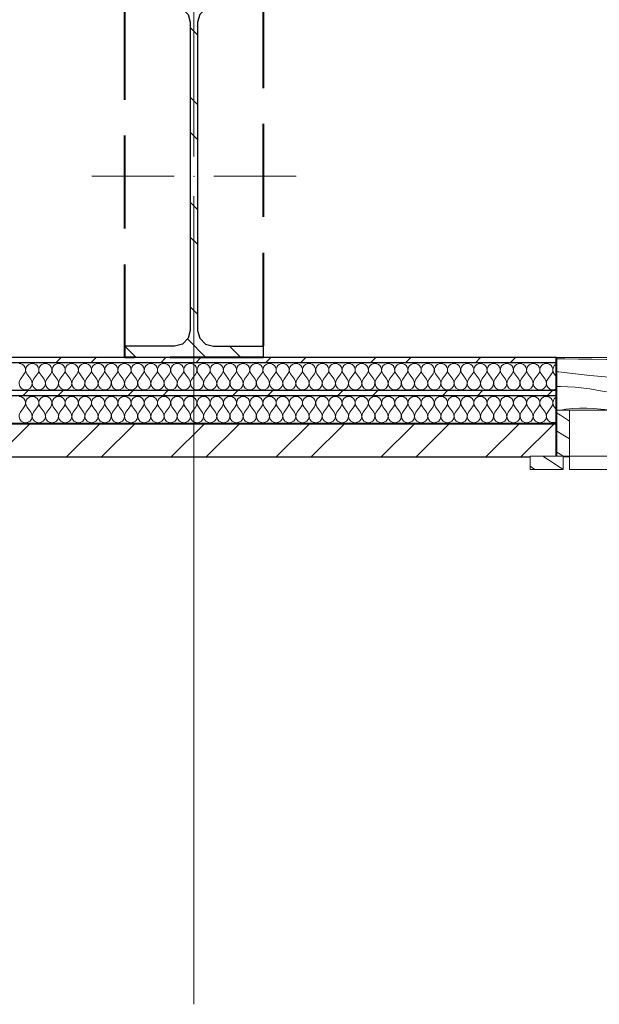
# Model space of a CAD drawing. Header units: millimetres. Extents: x 14199 to 94954, y 30513 to 87642.
# Tile 21 of 72: x 23321 to 24200, y 32797 to 34291. Entities that reach past the tile are written whole.
import ezdxf

# ---------------------------------------------------------------- set-up
doc = ezdxf.new("R2010")
doc.units = ezdxf.units.MM
doc.header["$MEASUREMENT"] = 0
for name, pattern in [('Axe_long_OD', [16800, 10000, -3000, 800, -3000]), ('Lignes cachées', [195.611112, 141.111112, -54.5]), ('Tirets petits', [125, 75, -50]), ('Wipeout_Contour', [1000, 0, -1000])]:
    doc.linetypes.add(name, pattern=pattern)
for name, color, linetype in [('Métal _ Bardage.Charp_Couv_Bard_Métal', 7, 'Continuous'), ('Nouveau_2D - Divers - Axes.2D_3D', 7, 'Continuous'), ('Nouveau_Fenêtres ARCHICAD', 7, 'Continuous'), ('Nouveau_Métal _ Bardage.Charp_Couv_Bard_Métal', 7, 'Continuous'), ('Nouveau_Métal _ Charpente.Charp_Couv_Bard_Métal', 7, 'Continuous')]:
    doc.layers.add(name, color=color, linetype=linetype)
pattern_1 = [(45, (0, 0), (-79.5495, 79.5495), []), (45, (-26.52, 26.52), (-79.5495, 79.5495), [])]

# ---------------------------------------------------------------- blocks, each defined once
blk = doc.blocks.new('*X232')
at = {"layer": 'Métal _ Bardage.Charp_Couv_Bard_Métal', "color": 2, "linetype": 'Continuous', "lineweight": 15, "true_color": 0xfee600}
for p, q in [((23322, 33745.282724), (23328, 33753.282724)), ((23338, 33745.282724), (23332, 33753.282724)), ((23342, 33745.282724), (23348, 33753.282724)), ((23358, 33745.282724), (23352, 33753.282724)), ((23362, 33745.282724), (23368, 33753.282724)), ((23378, 33745.282724), (23372, 33753.282724)), ((23382, 33745.282724), (23388, 33753.282724)), ((23398, 33745.282724), (23392, 33753.282724)), ((23402, 33745.282724), (23408, 33753.282724)), ((23418, 33745.282724), (23412, 33753.282724)), ((23422, 33745.282724), (23428, 33753.282724)), ((23438, 33745.282724), (23432, 33753.282724)), ((23442, 33745.282724), (23448, 33753.282724)), ((23458, 33745.282724), (23452, 33753.282724)), ((23462, 33745.282724), (23468, 33753.282724)), ((23478, 33745.282724), (23472, 33753.282724)), ((23482, 33745.282724), (23488, 33753.282724)), ((23498, 33745.282724), (23492, 33753.282724)), ((23502, 33745.282724), (23508, 33753.282724)), ((23518, 33745.282724), (23512, 33753.282724)), ((23522, 33745.282724), (23528, 33753.282724)), ((23538, 33745.282724), (23532, 33753.282724)), ((23542, 33745.282724), (23548, 33753.282724)), ((23558, 33745.282724), (23552, 33753.282724)), ((23562, 33745.282724), (23568, 33753.282724)), ((23578, 33745.282724), (23572, 33753.282724)), ((23582, 33745.282724), (23588, 33753.282724)), ((23598, 33745.282724), (23592, 33753.282724)), ((23602, 33745.282724), (23608, 33753.282724)), ((23618, 33745.282724), (23612, 33753.282724)), ((23622, 33745.282724), (23628, 33753.282724)), ((23638, 33745.282724), (23632, 33753.282724)), ((23642, 33745.282724), (23648, 33753.282724)), ((23658, 33745.282724), (23652, 33753.282724)), ((23662, 33745.282724), (23668, 33753.282724)), ((23678, 33745.282724), (23672, 33753.282724)), ((23682, 33745.282724), (23688, 33753.282724)), ((23698, 33745.282724), (23692, 33753.282724)), ((23702, 33745.282724), (23708, 33753.282724)), ((23718, 33745.282724), (23712, 33753.282724)), ((23722, 33745.282724), (23728, 33753.282724)), ((23738, 33745.282724), (23732, 33753.282724)), ((23742, 33745.282724), (23748, 33753.282724)), ((23758, 33745.282724), (23752, 33753.282724)), ((23762, 33745.282724), (23768, 33753.282724)), ((23778, 33745.282724), (23772, 33753.282724)), ((23782, 33745.282724), (23788, 33753.282724)), ((23798, 33745.282724), (23792, 33753.282724)), ((23802, 33745.282724), (23808, 33753.282724)), ((23818, 33745.282724), (23812, 33753.282724)), ((23822, 33745.282724), (23828, 33753.282724)), ((23838, 33745.282724), (23832, 33753.282724)), ((23842, 33745.282724), (23848, 33753.282724)), ((23858, 33745.282724), (23852, 33753.282724)), ((23862, 33745.282724), (23868, 33753.282724)), ((23878, 33745.282724), (23872, 33753.282724)), ((23882, 33745.282724), (23888, 33753.282724)), ((23898, 33745.282724), (23892, 33753.282724)), ((23902, 33745.282724), (23908, 33753.282724)), ((23918, 33745.282724), (23912, 33753.282724)), ((23922, 33745.282724), (23928, 33753.282724)), ((23938, 33745.282724), (23932, 33753.282724)), ((23942, 33745.282724), (23948, 33753.282724)), ((23958, 33745.282724), (23952, 33753.282724)), ((23962, 33745.282724), (23968, 33753.282724)), ((23978, 33745.282724), (23972, 33753.282724)), ((23982, 33745.282724), (23988, 33753.282724)), ((23998, 33745.282724), (23992, 33753.282724)), ((24002, 33745.282724), (24008, 33753.282724)), ((24018, 33745.282724), (24012, 33753.282724)), ((24022, 33745.282724), (24028, 33753.282724)), ((24038, 33745.282724), (24032, 33753.282724)), ((24042, 33745.282724), (24048, 33753.282724)), ((24058, 33745.282724), (24052, 33753.282724)), ((24062, 33745.282724), (24068, 33753.282724)), ((24078, 33745.282724), (24072, 33753.282724)), ((24082, 33745.282724), (24088, 33753.282724)), ((24098, 33745.282724), (24092, 33753.282724)), ((24102, 33745.282724), (24108, 33753.282724)), ((24118, 33745.282724), (24112, 33753.282724)), ((24122, 33745.282724), (24128, 33753.282724)), ((24135.347813, 33748.818973), (24132, 33753.282724))]:
    blk.add_line(p, q, dxfattribs=at)
for centre, start, end in [((23320, 33759.282724), 323.130102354, 90), ((23340, 33759.282724), 90, 216.869897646), ((23340, 33759.282724), 323.130102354, 90), ((23360, 33759.282724), 90, 216.869897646), ((23360, 33759.282724), 323.130102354, 90), ((23380, 33759.282724), 90, 216.869897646), ((23380, 33759.282724), 323.130102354, 90), ((23400, 33759.282724), 90, 216.869897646), ((23400, 33759.282724), 323.130102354, 90), ((23420, 33759.282724), 90, 216.869897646), ((23420, 33759.282724), 323.130102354, 90), ((23440, 33759.282724), 90, 216.869897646), ((23440, 33759.282724), 323.130102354, 90), ((23460, 33759.282724), 90, 216.869897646), ((23460, 33759.282724), 323.130102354, 90), ((23480, 33759.282724), 90, 216.869897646), ((23480, 33759.282724), 323.130102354, 90), ((23500, 33759.282724), 90, 216.869897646), ((23500, 33759.282724), 323.130102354, 90), ((23520, 33759.282724), 90, 216.869897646), ((23520, 33759.282724), 323.130102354, 90), ((23540, 33759.282724), 90, 216.869897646), ((23540, 33759.282724), 323.130102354, 90), ((23560, 33759.282724), 90, 216.869897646), ((23560, 33759.282724), 323.130102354, 90), ((23580, 33759.282724), 90, 216.869897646), ((23580, 33759.282724), 323.130102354, 90), ((23600, 33759.282724), 90, 216.869897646), ((23600, 33759.282724), 323.130102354, 90), ((23620, 33759.282724), 90, 216.869897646), ((23620, 33759.282724), 323.130102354, 90), ((23640, 33759.282724), 90, 216.869897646), ((23640, 33759.282724), 323.130102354, 90), ((23660, 33759.282724), 90, 216.869897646), ((23660, 33759.282724), 323.130102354, 90), ((23680, 33759.282724), 90, 216.869897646), ((23680, 33759.282724), 323.130102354, 90), ((23700, 33759.282724), 90, 216.869897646), ((23700, 33759.282724), 323.130102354, 90), ((23720, 33759.282724), 90, 216.869897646), ((23720, 33759.282724), 323.130102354, 90), ((23740, 33759.282724), 90, 216.869897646), ((23740, 33759.282724), 323.130102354, 90), ((23760, 33759.282724), 90, 216.869897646), ((23760, 33759.282724), 323.130102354, 90), ((23780, 33759.282724), 90, 216.869897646), ((23780, 33759.282724), 323.130102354, 90), ((23800, 33759.282724), 90, 216.869897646), ((23800, 33759.282724), 323.130102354, 90), ((23820, 33759.282724), 90, 216.869897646), ((23820, 33759.282724), 323.130102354, 90), ((23840, 33759.282724), 90, 216.869897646), ((23840, 33759.282724), 323.130102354, 90), ((23860, 33759.282724), 90, 216.869897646), ((23860, 33759.282724), 323.130102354, 90), ((23880, 33759.282724), 90, 216.869897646), ((23880, 33759.282724), 323.130102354, 90), ((23900, 33759.282724), 90, 216.869897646), ((23900, 33759.282724), 323.130102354, 90), ((23920, 33759.282724), 90, 216.869897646), ((23920, 33759.282724), 323.130102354, 90), ((23940, 33759.282724), 90, 216.869897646), ((23940, 33759.282724), 323.130102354, 90), ((23960, 33759.282724), 90, 216.869897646), ((23960, 33759.282724), 323.130102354, 90), ((23980, 33759.282724), 90, 216.869897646), ((23980, 33759.282724), 323.130102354, 90), ((24000, 33759.282724), 90, 216.869897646), ((24000, 33759.282724), 323.130102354, 90), ((24020, 33759.282724), 90, 216.869897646), ((24020, 33759.282724), 323.130102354, 90), ((24040, 33759.282724), 90, 216.869897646), ((24040, 33759.282724), 323.130102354, 90), ((24060, 33759.282724), 90, 216.869897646), ((24060, 33759.282724), 323.130102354, 90), ((24080, 33759.282724), 90, 216.869897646), ((24080, 33759.282724), 323.130102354, 90), ((24100, 33759.282724), 90, 216.869897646), ((24100, 33759.282724), 323.130102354, 90), ((24120, 33759.282724), 90, 216.869897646), ((24120, 33759.282724), 323.130102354, 90), ((24140, 33759.282724), 117.724374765, 216.869897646), ((23330, 33739.282724), 143.130102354, 36.869897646), ((23350, 33739.282724), 143.130102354, 36.869897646), ((23370, 33739.282724), 143.130102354, 36.869897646), ((23390, 33739.282724), 143.130102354, 36.869897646), ((23410, 33739.282724), 143.130102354, 36.869897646), ((23430, 33739.282724), 143.130102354, 36.869897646), ((23450, 33739.282724), 143.130102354, 36.869897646), ((23470, 33739.282724), 143.130102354, 36.869897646), ((23490, 33739.282724), 143.130102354, 36.869897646), ((23510, 33739.282724), 143.130102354, 36.869897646), ((23530, 33739.282724), 143.130102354, 36.869897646), ((23550, 33739.282724), 143.130102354, 36.869897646), ((23570, 33739.282724), 143.130102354, 36.869897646), ((23590, 33739.282724), 143.130102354, 36.869897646), ((23610, 33739.282724), 143.130102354, 36.869897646), ((23630, 33739.282724), 143.130102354, 36.869897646), ((23650, 33739.282724), 143.130102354, 36.869897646), ((23670, 33739.282724), 143.130102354, 36.869897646), ((23690, 33739.282724), 143.130102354, 36.869897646), ((23710, 33739.282724), 143.130102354, 36.869897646), ((23730, 33739.282724), 143.130102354, 36.869897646), ((23750, 33739.282724), 143.130102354, 36.869897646), ((23770, 33739.282724), 143.130102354, 36.869897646), ((23790, 33739.282724), 143.130102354, 36.869897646), ((23810, 33739.282724), 143.130102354, 36.869897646), ((23830, 33739.282724), 143.130102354, 36.869897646), ((23850, 33739.282724), 143.130102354, 36.869897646), ((23870, 33739.282724), 143.130102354, 36.869897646), ((23890, 33739.282724), 143.130102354, 36.869897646), ((23910, 33739.282724), 143.130102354, 36.869897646), ((23930, 33739.282724), 143.130102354, 36.869897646), ((23950, 33739.282724), 143.130102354, 36.869897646), ((23970, 33739.282724), 143.130102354, 36.869897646), ((23990, 33739.282724), 143.130102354, 36.869897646), ((24010, 33739.282724), 143.130102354, 36.869897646), ((24030, 33739.282724), 143.130102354, 36.869897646), ((24050, 33739.282724), 143.130102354, 36.869897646), ((24070, 33739.282724), 143.130102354, 36.869897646), ((24090, 33739.282724), 143.130102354, 36.869897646), ((24110, 33739.282724), 143.130102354, 36.869897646), ((24130, 33739.282724), 143.130102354, 302.329083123)]:
    blk.add_arc(centre, 10, start, end, dxfattribs=at)
blk = doc.blocks.new('*X239')
at = {"layer": 'Métal _ Bardage.Charp_Couv_Bard_Métal', "color": 2, "linetype": 'Continuous', "lineweight": 15, "true_color": 0xfee600}
for p, q in [((23322, 33695.282724), (23328, 33703.282724)), ((23338, 33695.282724), (23332, 33703.282724)), ((23342, 33695.282724), (23348, 33703.282724)), ((23358, 33695.282724), (23352, 33703.282724)), ((23362, 33695.282724), (23368, 33703.282724)), ((23378, 33695.282724), (23372, 33703.282724)), ((23382, 33695.282724), (23388, 33703.282724)), ((23398, 33695.282724), (23392, 33703.282724)), ((23402, 33695.282724), (23408, 33703.282724)), ((23418, 33695.282724), (23412, 33703.282724)), ((23422, 33695.282724), (23428, 33703.282724)), ((23438, 33695.282724), (23432, 33703.282724)), ((23442, 33695.282724), (23448, 33703.282724)), ((23458, 33695.282724), (23452, 33703.282724)), ((23462, 33695.282724), (23468, 33703.282724)), ((23478, 33695.282724), (23472, 33703.282724)), ((23482, 33695.282724), (23488, 33703.282724)), ((23498, 33695.282724), (23492, 33703.282724)), ((23502, 33695.282724), (23508, 33703.282724)), ((23518, 33695.282724), (23512, 33703.282724)), ((23522, 33695.282724), (23528, 33703.282724)), ((23538, 33695.282724), (23532, 33703.282724)), ((23542, 33695.282724), (23548, 33703.282724)), ((23558, 33695.282724), (23552, 33703.282724)), ((23562, 33695.282724), (23568, 33703.282724)), ((23578, 33695.282724), (23572, 33703.282724)), ((23582, 33695.282724), (23588, 33703.282724)), ((23598, 33695.282724), (23592, 33703.282724)), ((23602, 33695.282724), (23608, 33703.282724)), ((23618, 33695.282724), (23612, 33703.282724)), ((23622, 33695.282724), (23628, 33703.282724)), ((23638, 33695.282724), (23632, 33703.282724)), ((23642, 33695.282724), (23648, 33703.282724)), ((23658, 33695.282724), (23652, 33703.282724)), ((23662, 33695.282724), (23668, 33703.282724)), ((23678, 33695.282724), (23672, 33703.282724)), ((23682, 33695.282724), (23688, 33703.282724)), ((23698, 33695.282724), (23692, 33703.282724)), ((23702, 33695.282724), (23708, 33703.282724)), ((23718, 33695.282724), (23712, 33703.282724)), ((23722, 33695.282724), (23728, 33703.282724)), ((23738, 33695.282724), (23732, 33703.282724)), ((23742, 33695.282724), (23748, 33703.282724)), ((23758, 33695.282724), (23752, 33703.282724)), ((23762, 33695.282724), (23768, 33703.282724)), ((23778, 33695.282724), (23772, 33703.282724)), ((23782, 33695.282724), (23788, 33703.282724)), ((23798, 33695.282724), (23792, 33703.282724)), ((23802, 33695.282724), (23808, 33703.282724)), ((23818, 33695.282724), (23812, 33703.282724)), ((23822, 33695.282724), (23828, 33703.282724)), ((23838, 33695.282724), (23832, 33703.282724)), ((23842, 33695.282724), (23848, 33703.282724)), ((23858, 33695.282724), (23852, 33703.282724)), ((23862, 33695.282724), (23868, 33703.282724)), ((23878, 33695.282724), (23872, 33703.282724)), ((23882, 33695.282724), (23888, 33703.282724)), ((23898, 33695.282724), (23892, 33703.282724)), ((23902, 33695.282724), (23908, 33703.282724)), ((23918, 33695.282724), (23912, 33703.282724)), ((23922, 33695.282724), (23928, 33703.282724)), ((23938, 33695.282724), (23932, 33703.282724)), ((23942, 33695.282724), (23948, 33703.282724)), ((23958, 33695.282724), (23952, 33703.282724)), ((23962, 33695.282724), (23968, 33703.282724)), ((23978, 33695.282724), (23972, 33703.282724)), ((23982, 33695.282724), (23988, 33703.282724)), ((23998, 33695.282724), (23992, 33703.282724)), ((24002, 33695.282724), (24008, 33703.282724)), ((24018, 33695.282724), (24012, 33703.282724)), ((24022, 33695.282724), (24028, 33703.282724)), ((24038, 33695.282724), (24032, 33703.282724)), ((24042, 33695.282724), (24048, 33703.282724)), ((24058, 33695.282724), (24052, 33703.282724)), ((24062, 33695.282724), (24068, 33703.282724)), ((24078, 33695.282724), (24072, 33703.282724)), ((24082, 33695.282724), (24088, 33703.282724)), ((24098, 33695.282724), (24092, 33703.282724)), ((24102, 33695.282724), (24108, 33703.282724)), ((24118, 33695.282724), (24112, 33703.282724)), ((24122, 33695.282724), (24128, 33703.282724)), ((24135.347598, 33698.81926), (24132, 33703.282724))]:
    blk.add_line(p, q, dxfattribs=at)
for centre, start, end in [((23320, 33709.282724), 323.130102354, 90), ((23340, 33709.282724), 90, 216.869897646), ((23340, 33709.282724), 323.130102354, 90), ((23360, 33709.282724), 90, 216.869897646), ((23360, 33709.282724), 323.130102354, 90), ((23380, 33709.282724), 90, 216.869897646), ((23380, 33709.282724), 323.130102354, 90), ((23400, 33709.282724), 90, 216.869897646), ((23400, 33709.282724), 323.130102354, 90), ((23420, 33709.282724), 90, 216.869897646), ((23420, 33709.282724), 323.130102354, 90), ((23440, 33709.282724), 90, 216.869897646), ((23440, 33709.282724), 323.130102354, 90), ((23460, 33709.282724), 90, 216.869897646), ((23460, 33709.282724), 323.130102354, 90), ((23480, 33709.282724), 90, 216.869897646), ((23480, 33709.282724), 323.130102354, 90), ((23500, 33709.282724), 90, 216.869897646), ((23500, 33709.282724), 323.130102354, 90), ((23520, 33709.282724), 90, 216.869897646), ((23520, 33709.282724), 323.130102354, 90), ((23540, 33709.282724), 90, 216.869897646), ((23540, 33709.282724), 323.130102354, 90), ((23560, 33709.282724), 90, 216.869897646), ((23560, 33709.282724), 323.130102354, 90), ((23580, 33709.282724), 90, 216.869897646), ((23580, 33709.282724), 323.130102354, 90), ((23600, 33709.282724), 90, 216.869897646), ((23600, 33709.282724), 323.130102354, 90), ((23620, 33709.282724), 90, 216.869897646), ((23620, 33709.282724), 323.130102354, 90), ((23640, 33709.282724), 90, 216.869897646), ((23640, 33709.282724), 323.130102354, 90), ((23660, 33709.282724), 90, 216.869897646), ((23660, 33709.282724), 323.130102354, 90), ((23680, 33709.282724), 90, 216.869897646), ((23680, 33709.282724), 323.130102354, 90), ((23700, 33709.282724), 90, 216.869897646), ((23700, 33709.282724), 323.130102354, 90), ((23720, 33709.282724), 90, 216.869897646), ((23720, 33709.282724), 323.130102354, 90), ((23740, 33709.282724), 90, 216.869897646), ((23740, 33709.282724), 323.130102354, 90), ((23760, 33709.282724), 90, 216.869897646), ((23760, 33709.282724), 323.130102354, 90), ((23780, 33709.282724), 90, 216.869897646), ((23780, 33709.282724), 323.130102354, 90), ((23800, 33709.282724), 90, 216.869897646), ((23800, 33709.282724), 323.130102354, 90), ((23820, 33709.282724), 90, 216.869897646), ((23820, 33709.282724), 323.130102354, 90), ((23840, 33709.282724), 90, 216.869897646), ((23840, 33709.282724), 323.130102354, 90), ((23860, 33709.282724), 90, 216.869897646), ((23860, 33709.282724), 323.130102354, 90), ((23880, 33709.282724), 90, 216.869897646), ((23880, 33709.282724), 323.130102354, 90), ((23900, 33709.282724), 90, 216.869897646), ((23900, 33709.282724), 323.130102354, 90), ((23920, 33709.282724), 90, 216.869897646), ((23920, 33709.282724), 323.130102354, 90), ((23940, 33709.282724), 90, 216.869897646), ((23940, 33709.282724), 323.130102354, 90), ((23960, 33709.282724), 90, 216.869897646), ((23960, 33709.282724), 323.130102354, 90), ((23980, 33709.282724), 90, 216.869897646), ((23980, 33709.282724), 323.130102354, 90), ((24000, 33709.282724), 90, 216.869897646), ((24000, 33709.282724), 323.130102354, 90), ((24020, 33709.282724), 90, 216.869897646), ((24020, 33709.282724), 323.130102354, 90), ((24040, 33709.282724), 90, 216.869897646), ((24040, 33709.282724), 323.130102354, 90), ((24060, 33709.282724), 90, 216.869897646), ((24060, 33709.282724), 323.130102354, 90), ((24080, 33709.282724), 90, 216.869897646), ((24080, 33709.282724), 323.130102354, 90), ((24100, 33709.282724), 90, 216.869897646), ((24100, 33709.282724), 323.130102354, 90), ((24120, 33709.282724), 90, 216.869897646), ((24120, 33709.282724), 323.130102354, 90), ((24140, 33709.282724), 117.725767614, 216.869897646), ((23330, 33689.282724), 143.130102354, 36.869897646), ((23350, 33689.282724), 143.130102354, 36.869897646), ((23370, 33689.282724), 143.130102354, 36.869897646), ((23390, 33689.282724), 143.130102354, 36.869897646), ((23410, 33689.282724), 143.130102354, 36.869897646), ((23430, 33689.282724), 143.130102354, 36.869897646), ((23450, 33689.282724), 143.130102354, 36.869897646), ((23470, 33689.282724), 143.130102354, 36.869897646), ((23490, 33689.282724), 143.130102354, 36.869897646), ((23510, 33689.282724), 143.130102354, 36.869897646), ((23530, 33689.282724), 143.130102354, 36.869897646), ((23550, 33689.282724), 143.130102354, 36.869897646), ((23570, 33689.282724), 143.130102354, 36.869897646), ((23590, 33689.282724), 143.130102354, 36.869897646), ((23610, 33689.282724), 143.130102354, 36.869897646), ((23630, 33689.282724), 143.130102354, 36.869897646), ((23650, 33689.282724), 143.130102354, 36.869897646), ((23670, 33689.282724), 143.130102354, 36.869897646), ((23690, 33689.282724), 143.130102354, 36.869897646), ((23710, 33689.282724), 143.130102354, 36.869897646), ((23730, 33689.282724), 143.130102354, 36.869897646), ((23750, 33689.282724), 143.130102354, 36.869897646), ((23770, 33689.282724), 143.130102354, 36.869897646), ((23790, 33689.282724), 143.130102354, 36.869897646), ((23810, 33689.282724), 143.130102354, 36.869897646), ((23830, 33689.282724), 143.130102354, 36.869897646), ((23850, 33689.282724), 143.130102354, 36.869897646), ((23870, 33689.282724), 143.130102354, 36.869897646), ((23890, 33689.282724), 143.130102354, 36.869897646), ((23910, 33689.282724), 143.130102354, 36.869897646), ((23930, 33689.282724), 143.130102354, 36.869897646), ((23950, 33689.282724), 143.130102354, 36.869897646), ((23970, 33689.282724), 143.130102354, 36.869897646), ((23990, 33689.282724), 143.130102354, 36.869897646), ((24010, 33689.282724), 143.130102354, 36.869897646), ((24030, 33689.282724), 143.130102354, 36.869897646), ((24050, 33689.282724), 143.130102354, 36.869897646), ((24070, 33689.282724), 143.130102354, 36.869897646), ((24090, 33689.282724), 143.130102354, 36.869897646), ((24110, 33689.282724), 143.130102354, 36.869897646), ((24130, 33689.282724), 143.130102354, 302.327624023)]:
    blk.add_arc(centre, 10, start, end, dxfattribs=at)
blk = doc.blocks.new('*X246')
at = {"layer": 'Métal _ Bardage.Charp_Couv_Bard_Métal', "linetype": 'Continuous', "lineweight": 15, "true_color": 0xc1976c}
blk.add_hatch(color=33, dxfattribs=at).paths.add_polyline_path([(17380.3, 33678.3), (17380.3, 33677.3), (24135.3, 33677.3), (24135.3, 33678.3)])
blk = doc.blocks.new('Ouverture fenêtre simple[19]')
at = {"layer": 'Nouveau_Fenêtres ARCHICAD', "color": 7, "linetype": 'Continuous', "lineweight": 25}
for p, q in [((24135.3, 33770.3), (24135.3, 33778.3)), ((24135.3, 33728.3), (24135.3, 33770.3)), ((24135.3, 33720.3), (24135.3, 33728.3)), ((24135.3, 33678.3), (24135.3, 33720.3)), ((24135.3, 33677.3), (24135.3, 33678.3)), ((24135.3, 33627.3), (24135.3, 33677.3))]:
    blk.add_line(p, q, dxfattribs=at)
at = {"layer": 'Nouveau_Fenêtres ARCHICAD', "color": 30, "linetype": 'Continuous', "lineweight": 15, "true_color": 0xff6600}
for p, q in [((29035.3, 33778.3), (24135.3, 33778.3)), ((29035.3, 33627.3), (24135.3, 33627.3))]:
    blk.add_line(p, q, dxfattribs=at)
blk = doc.blocks.new('Mur_4', base_point=(17480.3, 33778.3))
at = {"color": 254, "linetype": 'Wipeout_Contour', "lineweight": 0, "ltscale": 159082.802898}
blk.add_wipeout([(17480.3, 33778.3), (17480.3, 33770.3), (24135.3, 33770.3), (24135.3, 33778.3)], dxfattribs=at).dxf.layer = 'Métal _ Bardage.Charp_Couv_Bard_Métal'
at = {"layer": 'Métal _ Bardage.Charp_Couv_Bard_Métal', "linetype": 'Continuous', "lineweight": 15, "true_color": 0x2e45b3}
h = blk.add_hatch(dxfattribs=at)
h.set_pattern_fill('Acier', color=175, style=0, pattern_type=2)
h.set_pattern_definition(pattern_1)
h.paths.add_polyline_path([(17480.3, 33778.3), (17480.3, 33770.3), (24135.3, 33770.3), (24135.3, 33778.3)])
at = {"layer": 'Métal _ Bardage.Charp_Couv_Bard_Métal', "color": 7, "linetype": 'Continuous', "lineweight": 25, "flags": 128}
blk.add_lwpolyline([(23480.3, 33778.3), (17690.3, 33778.3)], dxfattribs=at)
at = {"color": 254, "linetype": 'Wipeout_Contour', "lineweight": 0, "ltscale": 158990.373812}
blk.add_wipeout([(17472.3, 33770.3), (17472.3, 33728.3), (24135.3, 33728.3), (24135.3, 33770.3)], dxfattribs=at).dxf.layer = 'Métal _ Bardage.Charp_Couv_Bard_Métal'
at = {"layer": 'Métal _ Bardage.Charp_Couv_Bard_Métal', "color": 7, "lineweight": 40}
blk.add_blockref('*X232', (0, 0), dxfattribs=at)
at = {"color": 254, "linetype": 'Wipeout_Contour', "lineweight": 0, "ltscale": 158866.698334}
blk.add_wipeout([(17430.3, 33728.3), (17430.3, 33720.3), (24135.3, 33720.3), (24135.3, 33728.3)], dxfattribs=at).dxf.layer = 'Métal _ Bardage.Charp_Couv_Bard_Métal'
at = {"layer": 'Métal _ Bardage.Charp_Couv_Bard_Métal', "linetype": 'Continuous', "lineweight": 15, "true_color": 0x2e45b3}
h = blk.add_hatch(dxfattribs=at)
h.set_pattern_fill('Acier', color=175, style=0, pattern_type=2)
h.set_pattern_definition(pattern_1)
h.paths.add_polyline_path([(17430.3, 33728.3), (17430.3, 33720.3), (24135.3, 33720.3), (24135.3, 33728.3)])
at = {"color": 254, "linetype": 'Wipeout_Contour', "lineweight": 0, "ltscale": 158774.285175}
blk.add_wipeout([(17422.3, 33720.3), (17422.3, 33678.3), (24135.3, 33678.3), (24135.3, 33720.3)], dxfattribs=at).dxf.layer = 'Métal _ Bardage.Charp_Couv_Bard_Métal'
at = {"layer": 'Métal _ Bardage.Charp_Couv_Bard_Métal', "color": 7, "lineweight": 40}
blk.add_blockref('*X239', (0, 0), dxfattribs=at)
at = {"color": 254, "linetype": 'Wipeout_Contour', "lineweight": 0, "ltscale": 158662.569364}
blk.add_wipeout([(17380.3, 33678.3), (17380.3, 33677.3), (24135.3, 33677.3), (24135.3, 33678.3)], dxfattribs=at).dxf.layer = 'Métal _ Bardage.Charp_Couv_Bard_Métal'
at = {"layer": 'Métal _ Bardage.Charp_Couv_Bard_Métal', "color": 7, "lineweight": 40}
blk.add_blockref('*X246', (0, 0), dxfattribs=at)
at = {"color": 254, "linetype": 'Wipeout_Contour', "lineweight": 0, "ltscale": 158574.894314}
blk.add_wipeout([(17379.3, 33677.3), (17379.3, 33627.3), (24135.3, 33627.3), (24135.3, 33677.3)], dxfattribs=at).dxf.layer = 'Métal _ Bardage.Charp_Couv_Bard_Métal'
at = {"layer": 'Métal _ Bardage.Charp_Couv_Bard_Métal', "linetype": 'Continuous', "lineweight": 15, "true_color": 0x2e45b3}
h = blk.add_hatch(dxfattribs=at)
h.set_pattern_fill('Acier', color=175, style=0, pattern_type=2)
h.set_pattern_definition(pattern_1)
h.paths.add_polyline_path([(17379.3, 33677.3), (17379.3, 33627.3), (24135.3, 33627.3), (24135.3, 33677.3)])
at = {"color": 254, "linetype": 'Wipeout_Contour', "lineweight": 0, "ltscale": 171877.351198}
blk.add_wipeout([(24135.3, 33778.3), (24135.3, 33627.3), (29035.3, 33627.3), (29035.3, 33778.3)], dxfattribs=at).dxf.layer = 'Métal _ Bardage.Charp_Couv_Bard_Métal'
at = {"layer": 'Métal _ Bardage.Charp_Couv_Bard_Métal', "color": 7, "linetype": 'Continuous', "lineweight": 25}
for p, q in [((24135.3, 33770.3), (24135.3, 33778.3)), ((24135.3, 33770.3), (17472.3, 33770.3)), ((24135.3, 33728.3), (24135.3, 33770.3)), ((24135.3, 33720.3), (17422.3, 33720.3)), ((24135.3, 33728.3), (17430.3, 33728.3)), ((24135.3, 33720.3), (24135.3, 33728.3)), ((24135.3, 33678.3), (24135.3, 33720.3)), ((24135.3, 33677.3), (17379.3, 33677.3)), ((24135.3, 33678.3), (17380.3, 33678.3)), ((24135.3, 33677.3), (24135.3, 33678.3)), ((24135.3, 33627.3), (24135.3, 33677.3))]:
    blk.add_line(p, q, dxfattribs=at)
at = {"layer": 'Métal _ Bardage.Charp_Couv_Bard_Métal', "color": 7, "linetype": 'Continuous', "lineweight": 25, "flags": 128}
for points in [[(24135.3, 33778.3), (23690.3, 33778.3)], [(17329.3, 33627.3), (24135.3, 33627.3)]]:
    blk.add_lwpolyline(points, dxfattribs=at)
at = {"layer": 'Nouveau_Fenêtres ARCHICAD', "color": 30, "linetype": 'Continuous', "lineweight": 15, "true_color": 0xff6600}
blk.add_blockref('Ouverture fenêtre simple[19]', (0, 0), dxfattribs=at)
blk = doc.blocks.new('Poteau_4', base_point=(23585.3, 34053.3))
at = {"color": 254, "linetype": 'Wipeout_Contour', "lineweight": 0, "ltscale": 994167.478852}
blk.add_wipeout([(23690.3, 34328.3), (23480.3, 34328.3), (23480.3, 34311.1), (23555.8, 34311.1), (23567.8, 34307.9), (23576.6, 34299.1), (23579.8, 34287.1), (23579.8, 33819.5), (23576.6, 33807.5), (23567.8, 33798.7), (23555.8, 33795.5), (23480.3, 33795.5), (23480.3, 33778.3), (23690.3, 33778.3), (23690.3, 33795.5), (23614.9, 33795.5), (23602.9, 33798.7), (23594.1, 33807.5), (23590.9, 33819.5), (23590.9, 34287.1), (23594.1, 34299.1), (23602.9, 34307.9), (23614.9, 34311.1), (23690.3, 34311.1)], dxfattribs=at).dxf.layer = 'Nouveau_Métal _ Charpente.Charp_Couv_Bard_Métal'
at = {"layer": 'Nouveau_Métal _ Charpente.Charp_Couv_Bard_Métal', "linetype": 'Continuous', "lineweight": 15, "true_color": 0x2e45b3}
h = blk.add_hatch(dxfattribs=at)
h.set_pattern_fill('Acier', color=175, style=0, pattern_type=2)
h.set_pattern_definition([(135, (0, 0), (79.5495, 79.5495), []), (135, (-26.52, -26.52), (79.5495, 79.5495), [])])
h.paths.add_polyline_path([(23690.3, 34328.3), (23480.3, 34328.3), (23480.3, 34311.1), (23555.8, 34311.1), (23567.8, 34307.9), (23576.6, 34299.1), (23579.8, 34287.1), (23579.8, 33819.5), (23576.6, 33807.5), (23567.8, 33798.7), (23555.8, 33795.5), (23480.3, 33795.5), (23480.3, 33778.3), (23690.3, 33778.3), (23690.3, 33795.5), (23614.9, 33795.5), (23602.9, 33798.7), (23594.1, 33807.5), (23590.9, 33819.5), (23590.9, 34287.1), (23594.1, 34299.1), (23602.9, 34307.9), (23614.9, 34311.1), (23690.3, 34311.1)])
at = {"layer": 'Nouveau_Métal _ Charpente.Charp_Couv_Bard_Métal', "color": 12, "linetype": 'Continuous', "lineweight": 20, "true_color": 0xe40006}
for p, q in [((23585.3, 34083.3), (23585.3, 34378.3)), ((23555.3, 34053.3), (23430.3, 34053.3)), ((23615.3, 34053.3), (23740.3, 34053.3)), ((23585.3, 34023.3), (23585.3, 33728.3))]:
    blk.add_line(p, q, dxfattribs=at)
at = {"layer": 'Nouveau_Métal _ Charpente.Charp_Couv_Bard_Métal', "color": 7, "linetype": 'Continuous', "lineweight": 25}
for p, q in [((23690.3, 34328.3), (23480.3, 34328.3)), ((23480.3, 34328.3), (23480.3, 34311.1)), ((23690.3, 34328.3), (23690.3, 34311.1)), ((23567.8, 34307.9), (23576.6, 34299.1)), ((23602.9, 34307.9), (23594.1, 34299.1)), ((23576.6, 33807.5), (23567.8, 33798.7)), ((23594.1, 33807.5), (23602.9, 33798.7)), ((23480.3, 33795.5), (23480.3, 33778.3)), ((23690.3, 33795.5), (23690.3, 33778.3)), ((23690.3, 33778.3), (23480.3, 33778.3))]:
    blk.add_line(p, q, dxfattribs=at)
at = {"layer": 'Nouveau_Métal _ Charpente.Charp_Couv_Bard_Métal', "color": 7, "linetype": 'Lignes cachées', "lineweight": 40, "flags": 128}
for points in [[(23480.3, 34328.3), (23690.3, 34328.3)], [(23480.3, 33778.3), (23480.3, 34328.3)], [(23690.3, 34328.3), (23690.3, 33778.3)], [(23690.3, 33778.3), (23480.3, 33778.3)]]:
    blk.add_lwpolyline(points, dxfattribs=at)
at = {"layer": 'Nouveau_Métal _ Charpente.Charp_Couv_Bard_Métal', "color": 7, "linetype": 'Continuous', "lineweight": 25, "flags": 128}
for points in [[(23567.8, 34307.9), (23555.8, 34311.1), (23480.3, 34311.1)], [(23576.6, 34299.1), (23579.8, 34287.1), (23579.8, 33819.5), (23576.6, 33807.5)], [(23594.1, 34299.1), (23590.9, 34287.1), (23590.9, 33819.5), (23594.1, 33807.5)], [(23690.3, 34311.1), (23614.9, 34311.1), (23602.9, 34307.9)], [(23567.8, 33798.7), (23555.8, 33795.5), (23480.3, 33795.5)], [(23602.9, 33798.7), (23614.9, 33795.5), (23690.3, 33795.5)]]:
    blk.add_lwpolyline(points, dxfattribs=at)
at = {"layer": 'Nouveau_Métal _ Charpente.Charp_Couv_Bard_Métal', "color": 12, "linetype": 'Continuous', "lineweight": 20, "true_color": 0xe40006}
blk.add_point((23585.3, 34053.3), dxfattribs=at)
blk = doc.blocks.new('Marque grille standard[83]', base_point=(16329.3, 33778.3))
at = {"layer": 'Nouveau_2D - Divers - Axes.2D_3D', "color": 104, "linetype": 'Axe_long_OD', "lineweight": 15, "true_color": 0x029e21}
blk.add_line((17329.3, 33778.3), (88841.3, 33778.3), dxfattribs=at)
blk = doc.blocks.new('Marque grille standard[88]', base_point=(23585.3, 64796.5))
at = {"layer": 'Nouveau_2D - Divers - Axes.2D_3D', "color": 104, "linetype": 'Axe_long_OD', "lineweight": 15, "true_color": 0x029e21}
for p, q in [((23585.3, 63796.5), (23585.3, 33796.5)), ((23585.3, 33796.5), (23585.3, 32796.5))]:
    blk.add_line(p, q, dxfattribs=at)
blk = doc.blocks.new('*X810')
at = {"layer": 'Nouveau_Fenêtres ARCHICAD', "color": 31, "linetype": 'Continuous', "lineweight": 15, "true_color": 0xffcc99}
for p, q in [((24141.5, 33690.5), (24135.3, 33694.5)), ((24155.3, 33681.8), (24141.5, 33690.5)), ((24144.9, 33661.1), (24135.3, 33667)), ((24155.3, 33654.9), (24144.9, 33661.1)), ((24136.1, 33634.6), (24135.3, 33635.1)), ((24140.8, 33631.6), (24136.1, 33634.6)), ((24145.5, 33628.7), (24140.8, 33631.6)), ((24146.1, 33628.3), (24145.5, 33628.7))]:
    blk.add_line(p, q, dxfattribs=at)
blk = doc.blocks.new('*X811')
at = {"layer": 'Nouveau_Fenêtres ARCHICAD', "color": 31, "linetype": 'Continuous', "lineweight": 15, "true_color": 0xffcc99}
for p, q in [((24133.1, 33616.3), (24114.6, 33628.3)), ((24102.6, 33608.3), (24095.3, 33613.4)), ((24137.1, 33613.8), (24133.1, 33616.3)), ((24141, 33611.2), (24137.1, 33613.8)), ((24145, 33608.7), (24141, 33611.2)), ((24145.3, 33608.5), (24145, 33608.7))]:
    blk.add_line(p, q, dxfattribs=at)
blk = doc.blocks.new('*X812')
at = {"layer": 'Nouveau_Fenêtres ARCHICAD', "color": 31, "linetype": 'Continuous', "lineweight": 15, "true_color": 0xffcc99}
for p, q in [((24147.8, 33776.1), (24135.3, 33776.3)), ((24168.7, 33775.8), (24147.8, 33776.1)), ((24189.6, 33775.6), (24168.7, 33775.8)), ((24210.5, 33775.4), (24189.6, 33775.6)), ((24215.3, 33775.4), (24210.5, 33775.4)), ((24138.5, 33756.3), (24135.3, 33756.7)), ((24186, 33751), (24138.5, 33756.3)), ((24215.3, 33748.4), (24186, 33751)), ((24141.5, 33734.2), (24135.3, 33734.1)), ((24163.7, 33733.1), (24141.5, 33734.2)), ((24185.7, 33730.5), (24163.7, 33733.1)), ((24207.5, 33726.6), (24185.7, 33730.5)), ((24215.3, 33725.7), (24207.5, 33726.6)), ((24160, 33700.9), (24149.3, 33699.6)), ((24170.7, 33701.5), (24160, 33700.9)), ((24181.4, 33701.5), (24170.7, 33701.5)), ((24192.1, 33701), (24181.4, 33701.5)), ((24202.8, 33699.8), (24192.1, 33701)), ((24149.3, 33699.6), (24141.7, 33698.3)), ((24215.3, 33698.8), (24202.8, 33699.8))]:
    blk.add_line(p, q, dxfattribs=at)
blk = doc.blocks.new('Baie générique_v2017[47]')
at = {"color": 254, "linetype": 'Wipeout_Contour', "lineweight": 0, "ltscale": 257538.846218}
blk.add_wipeout([(24155.3, 33698.3), (24155.3, 33628.3), (24155.3, 33608.3), (29015.3, 33608.3), (29015.3, 33628.3), (29015.3, 33698.3)], dxfattribs=at).dxf.layer = 'Nouveau_Fenêtres ARCHICAD'
at = {"layer": 'Nouveau_Fenêtres ARCHICAD', "color": 21, "linetype": 'Continuous', "lineweight": 15, "true_color": 0xff9954}
for p, q in [((24155.3, 33628.3), (24155.3, 33608.3)), ((24155.3, 33608.3), (29015.3, 33608.3))]:
    blk.add_line(p, q, dxfattribs=at)
at = {"layer": 'Nouveau_Fenêtres ARCHICAD', "color": 7, "linetype": 'Tirets petits', "lineweight": 15}
blk.add_line((29015.3, 33628.3), (24155.3, 33628.3), dxfattribs=at)
at = {"color": 254, "linetype": 'Wipeout_Contour', "lineweight": 0, "ltscale": 165708.895692}
blk.add_wipeout([(24135.3, 33698.3), (24135.3, 33628.3), (24155.3, 33628.3), (24155.3, 33698.3)], dxfattribs=at).dxf.layer = 'Nouveau_Fenêtres ARCHICAD'
at = {"layer": 'Nouveau_Fenêtres ARCHICAD', "color": 30, "linetype": 'Continuous', "lineweight": 15, "true_color": 0xff6600, "flags": 128}
blk.add_lwpolyline([(24135.3, 33698.3), (24135.3, 33628.3), (24155.3, 33628.3), (24155.3, 33698.3)], close=True, dxfattribs=at)
at = {"layer": 'Nouveau_Métal _ Bardage.Charp_Couv_Bard_Métal', "color": 30, "linetype": 'Continuous', "lineweight": 15, "true_color": 0xff6600}
blk.add_blockref('*X810', (0, 0), dxfattribs=at)
at = {"color": 254, "linetype": 'Wipeout_Contour', "lineweight": 0, "ltscale": 171988.817345}
blk.add_wipeout([(29035.3, 33698.3), (29035.3, 33778.3), (24135.3, 33778.3), (24135.3, 33698.3)], dxfattribs=at).dxf.layer = 'Nouveau_Fenêtres ARCHICAD'
at = {"color": 254, "linetype": 'Wipeout_Contour', "lineweight": 0, "ltscale": 165504.346205}
blk.add_wipeout([(24095.3, 33628.3), (24095.3, 33608.3), (24145.3, 33608.3), (24145.3, 33628.3)], dxfattribs=at).dxf.layer = 'Nouveau_Fenêtres ARCHICAD'
at = {"layer": 'Nouveau_Fenêtres ARCHICAD', "color": 30, "linetype": 'Continuous', "lineweight": 15, "true_color": 0xff6600, "flags": 128}
blk.add_lwpolyline([(24095.3, 33628.3), (24095.3, 33608.3), (24145.3, 33608.3), (24145.3, 33628.3)], close=True, dxfattribs=at)
at = {"layer": 'Nouveau_Métal _ Bardage.Charp_Couv_Bard_Métal', "color": 30, "linetype": 'Continuous', "lineweight": 15, "true_color": 0xff6600}
blk.add_blockref('*X811', (0, 0), dxfattribs=at)
at = {"color": 254, "linetype": 'Wipeout_Contour', "lineweight": 0, "ltscale": 166022.683824}
blk.add_wipeout([(24135.3, 33698.3), (24215.3, 33698.3), (24215.3, 33778.3), (24135.3, 33778.3)], dxfattribs=at).dxf.layer = 'Nouveau_Fenêtres ARCHICAD'
at = {"layer": 'Nouveau_Fenêtres ARCHICAD', "color": 30, "linetype": 'Continuous', "lineweight": 15, "true_color": 0xff6600, "flags": 128}
blk.add_lwpolyline([(24135.3, 33698.3), (24135.3, 33778.3), (24215.3, 33778.3), (24215.3, 33698.3)], close=True, dxfattribs=at)
at = {"layer": 'Nouveau_Métal _ Bardage.Charp_Couv_Bard_Métal', "color": 30, "linetype": 'Continuous', "lineweight": 15, "true_color": 0xff6600}
blk.add_blockref('*X812', (0, 0), dxfattribs=at)
blk = doc.blocks.new('Ouverture fenêtre simple[48]')
at = {"layer": 'Nouveau_Fenêtres ARCHICAD', "color": 7, "linetype": 'Continuous', "lineweight": 40}
blk.add_line((24135.3, 33628.3), (24135.3, 33778.3), dxfattribs=at)
at = {"layer": 'Nouveau_Fenêtres ARCHICAD', "color": 30, "linetype": 'Continuous', "lineweight": 15, "true_color": 0xff6600}
for p, q in [((24135.3, 33778.3), (29035.3, 33778.3)), ((24135.3, 33628.3), (29035.3, 33628.3))]:
    blk.add_line(p, q, dxfattribs=at)
blk = doc.blocks.new('Mur_74', base_point=(24135.3, 33728.3))
at = {"color": 254, "linetype": 'Wipeout_Contour', "lineweight": 0, "ltscale": 171878.920521}
blk.add_wipeout([(29035.3, 33628.3), (29035.3, 33778.3), (24135.3, 33778.3), (24135.3, 33628.3)], dxfattribs=at).dxf.layer = 'Nouveau_Métal _ Bardage.Charp_Couv_Bard_Métal'
at = {"layer": 'Nouveau_Fenêtres ARCHICAD', "color": 30, "linetype": 'Continuous', "lineweight": 15, "true_color": 0xff6600}
blk.add_blockref('Baie générique_v2017[47]', (0, 0), dxfattribs=at)
blk.add_blockref('Ouverture fenêtre simple[48]', (0, 0), dxfattribs=at)

msp = doc.modelspace()

# ---------------------------------------------------------------- block references
at = {"layer": 'Métal _ Bardage.Charp_Couv_Bard_Métal', "color": 7, "lineweight": 40}
msp.add_blockref('Mur_4', (17480.3, 33778.3), dxfattribs=at)

# ---------------------------------------------------------------- next in the draw order: block references
at = {"layer": 'Nouveau_Métal _ Charpente.Charp_Couv_Bard_Métal', "color": 7, "lineweight": 25}
msp.add_blockref('Poteau_4', (23585.3, 34053.3), dxfattribs=at)

# ---------------------------------------------------------------- next in the draw order: block references
at = {"layer": 'Nouveau_2D - Divers - Axes.2D_3D', "color": 8, "linetype": 'Continuous', "lineweight": 15}
for name, p in [('Marque grille standard[88]', (23585.3, 64796.5)), ('Marque grille standard[83]', (16329.3, 33778.3))]:
    msp.add_blockref(name, p, dxfattribs=at)

# ---------------------------------------------------------------- next in the draw order: block references
at = {"layer": 'Nouveau_Métal _ Bardage.Charp_Couv_Bard_Métal', "color": 7, "lineweight": 40}
msp.add_blockref('Mur_74', (24135.3, 33728.3), dxfattribs=at)

doc.saveas('drawing.dxf')
